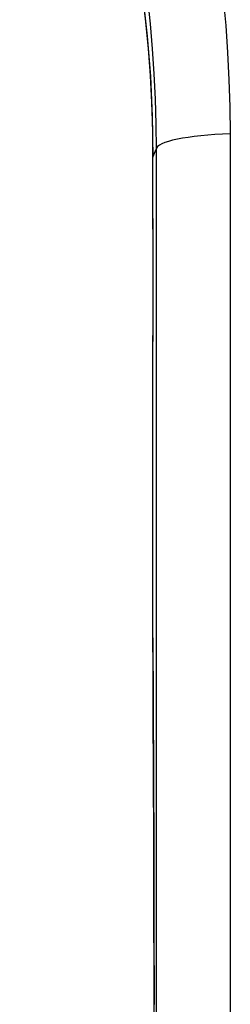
# Model space of a CAD drawing. Header units: inches. Extents: x 26 to 247, y 18 to 162.
# Tile 18 of 30: x 152.321 to 152.555, y 89.162 to 90.258. Entities that reach past the tile are written whole.
import ezdxf

# ---------------------------------------------------------------- set-up
doc = ezdxf.new("R2010")
doc.units = ezdxf.units.IN
doc.header["$MEASUREMENT"] = 0
doc.layers.add('Visible Edges(ANSI)', color=7, linetype='Continuous', lineweight=25)
doc.layers.add('Visible Tangent Edges(ANSI)', color=7, linetype='Continuous', lineweight=25)

msp = doc.modelspace()

# ---------------------------------------------------------------- linework, layer by layer
at = {"layer": 'Visible Edges(ANSI)', "flags": 128}
for points in [[(152.3208, 90.7434), (152.3365, 90.7105), (152.3517, 90.6765), (152.3662, 90.6414), (152.3801, 90.6053), (152.3932, 90.5682), (152.4055, 90.5301), (152.4168, 90.4911), (152.4272, 90.4513), (152.4366, 90.4106), (152.4449, 90.3691), (152.4521, 90.3266), (152.4581, 90.2834), (152.4629, 90.2395), (152.4664, 90.195), (152.4685, 90.1501), (152.4692, 90.1048)], [(152.4691, 89.5696), (152.469, 89.5833), (152.469, 89.5984), (152.469, 89.6143), (152.469, 89.6305)], [(152.4691, 89.5696), (152.4692, 89.5454), (152.4694, 89.5206), (152.4695, 89.4953), (152.4696, 89.4695), (152.4697, 89.4432), (152.4698, 89.4166), (152.4699, 89.3895), (152.47, 89.3621), (152.4701, 89.3343), (152.4701, 89.3062), (152.4702, 89.2778), (152.4703, 89.2492), (152.4703, 89.2202), (152.4704, 89.1911), (152.4704, 89.1617)]]:
    msp.add_lwpolyline(points, dxfattribs=at)
at = {"layer": 'Visible Edges(ANSI)'}
msp.add_ellipse((152.4579, 89.7163), major_axis=(-0.0018, -1.5581), ratio=0.007198, start_param=1.515764, end_param=1.822817, dxfattribs=at)
at = {"layer": 'Visible Tangent Edges(ANSI)', "flags": 128}
for points in [[(152.4692, 90.1049), (152.4689, 90.1353), (152.4679, 90.1656), (152.4663, 90.1957), (152.4641, 90.2256), (152.4614, 90.2553), (152.458, 90.2846)], [(152.4631, 90.281), (152.466, 90.2533), (152.4683, 90.2254), (152.4702, 90.1975), (152.4715, 90.1695), (152.4723, 90.1415), (152.4726, 90.1135)], [(152.5554, 90.1307), (152.5551, 90.1609), (152.5542, 90.1911), (152.5527, 90.2212), (152.5506, 90.2513), (152.5479, 90.2813)], [(152.5554, 89.1475), (152.5554, 89.2466), (152.5554, 89.3455), (152.5554, 89.4444), (152.5554, 89.543), (152.5554, 89.6415), (152.5554, 89.7398), (152.5554, 89.8379), (152.5554, 89.9358), (152.5554, 90.0334), (152.5554, 90.1307)], [(152.469, 89.6305), (152.469, 89.6504), (152.4691, 89.6704), (152.4691, 89.6903), (152.4691, 89.7102), (152.4691, 89.7302), (152.4691, 89.7502), (152.4692, 89.7701), (152.4692, 89.79), (152.4692, 89.8099), (152.4692, 89.8298), (152.4692, 89.8497), (152.4692, 89.8696), (152.4692, 89.8894), (152.4693, 89.9092), (152.4693, 89.929), (152.4693, 89.9487), (152.4693, 89.9684), (152.4693, 89.9881), (152.4693, 90.0077), (152.4693, 90.0272), (152.4692, 90.0467), (152.4692, 90.0662), (152.4692, 90.0856), (152.4692, 90.1049)], [(152.4692, 90.1049), (152.4694, 90.1053), (152.4695, 90.1056), (152.4696, 90.106), (152.4698, 90.1063), (152.4699, 90.1067), (152.4701, 90.1071), (152.4702, 90.1074), (152.4703, 90.1078), (152.4705, 90.1081), (152.4706, 90.1085), (152.4708, 90.1088), (152.4709, 90.1092), (152.471, 90.1095), (152.4712, 90.1099), (152.4713, 90.1103), (152.4715, 90.1106), (152.4716, 90.111), (152.4717, 90.1113), (152.4719, 90.1117), (152.472, 90.1121), (152.4722, 90.1124), (152.4723, 90.1128), (152.4724, 90.1131), (152.4726, 90.1135)], [(152.4726, 90.1135), (152.4726, 90.0138), (152.4726, 89.9139), (152.4726, 89.8137), (152.4726, 89.7133), (152.4726, 89.6127), (152.4726, 89.5118), (152.4726, 89.4108), (152.4726, 89.3096), (152.4726, 89.2083), (152.4726, 89.1068)], [(152.4691, 89.57), (152.4691, 89.5721), (152.4691, 89.5743), (152.4691, 89.5766), (152.469, 89.5789), (152.469, 89.5812), (152.469, 89.5836), (152.469, 89.5861), (152.469, 89.5885), (152.469, 89.591), (152.469, 89.5935), (152.469, 89.596), (152.469, 89.5986), (152.469, 89.6012), (152.469, 89.6038), (152.469, 89.6064), (152.469, 89.6091), (152.469, 89.6117), (152.469, 89.6144), (152.469, 89.6171), (152.469, 89.6197), (152.469, 89.6224), (152.469, 89.6251), (152.469, 89.6278), (152.469, 89.6305)], [(152.4705, 89.1322), (152.4704, 89.1717), (152.4704, 89.2107), (152.4703, 89.2494), (152.4702, 89.2875), (152.4701, 89.3252), (152.47, 89.3624), (152.4699, 89.3989), (152.4697, 89.4347), (152.4696, 89.4698), (152.4694, 89.5041), (152.4693, 89.5375), (152.4691, 89.57)]]:
    msp.add_lwpolyline(points, dxfattribs=at)
at = {"layer": 'Visible Tangent Edges(ANSI)'}
for centre, major_axis, ratio, start_param, end_param in [((152.571, 90.1133), (-0.0984, 0), 0.179209, 4.872037, 6.274315), ((152.5283, 90.1048), (-0.0591, 0), 0.249286, 6.274174, 6.283185), ((152.528, 89.6304), (-0.0591, 0.0001), 0.054987, 0, 0.00874), ((152.5281, 89.5699), (-0.0591, -0.0003), 0.610641, 6.272165, 6.283185)]:
    msp.add_ellipse(centre, major_axis=major_axis, ratio=ratio, start_param=start_param, end_param=end_param, dxfattribs=at)

doc.saveas('drawing.dxf')
